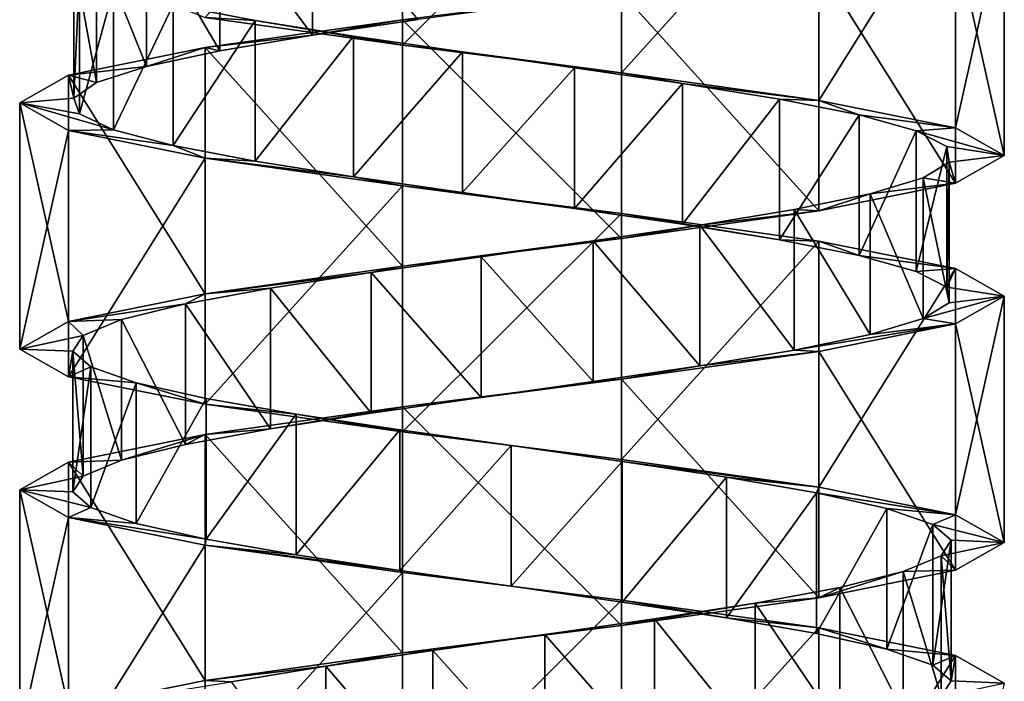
# Model space of a CAD drawing. Header units: millimetres. Extents: x -125 to 171, y -35 to 1363.
# Tile 186 of 256: x 41 to 55, y 385 to 395. Entities that reach past the tile are written whole.
import ezdxf

# ---------------------------------------------------------------- set-up
doc = ezdxf.new("R2010")
doc.units = ezdxf.units.MM
doc.header["$LTSCALE"] = 65.185185
for name, color, linetype in [('1769', 7, 'CONTINUOUS'), ('1770', 7, 'CONTINUOUS'), ('1771', 7, 'CONTINUOUS'), ('2060', 7, 'CONTINUOUS'), ('2061', 7, 'CONTINUOUS'), ('2134', 7, 'CONTINUOUS'), ('2135', 7, 'CONTINUOUS'), ('2136', 7, 'CONTINUOUS')]:
    doc.layers.add(name, color=color, linetype=linetype)

msp = doc.modelspace()

# ---------------------------------------------------------------- linework, layer by layer
at = {"layer": '1769', "linetype": 'CONTINUOUS'}
for points in [[(43.907, 396.239, 4.671), (45.224, 394.463, 5.569), (45.224, 396.463, 5.569), (43.907, 396.239, 4.671)], [(45.224, 394.463, 5.569), (46.725, 394.687, 6.106), (45.224, 396.463, 5.569), (45.224, 394.463, 5.569)], [(42.861, 396.015, 3.468), (43.907, 394.239, 4.671), (43.907, 396.239, 4.671), (42.861, 396.015, 3.468)], [(43.907, 394.239, 4.671), (45.224, 394.463, 5.569), (43.907, 396.239, 4.671), (43.907, 394.239, 4.671)], [(42.152, 395.791, 2.04), (42.861, 394.015, 3.468), (42.861, 396.015, 3.468), (42.152, 395.791, 2.04)], [(42.861, 394.015, 3.468), (43.907, 394.239, 4.671), (42.861, 396.015, 3.468), (42.861, 394.015, 3.468)], [(41.828, 395.567, 0.479), (42.152, 393.791, 2.04), (42.152, 395.791, 2.04), (41.828, 395.567, 0.479)], [(42.152, 393.791, 2.04), (42.861, 394.015, 3.468), (42.152, 395.791, 2.04), (42.152, 393.791, 2.04)], [(41.828, 393.567, 0.479), (42.152, 393.791, 2.04), (41.828, 395.567, 0.479), (41.828, 393.567, 0.479)], [(41.91, 395.343, -1.113), (41.828, 393.567, 0.479), (41.828, 395.567, 0.479), (41.91, 395.343, -1.113)], [(41.91, 393.343, -1.113), (41.828, 393.567, 0.479), (41.91, 395.343, -1.113), (41.91, 393.343, -1.113)], [(42.392, 395.119, -2.633), (41.91, 393.343, -1.113), (41.91, 395.343, -1.113), (42.392, 395.119, -2.633)], [(42.392, 393.119, -2.633), (41.91, 393.343, -1.113), (42.392, 395.119, -2.633), (42.392, 393.119, -2.633)], [(43.242, 394.896, -3.981), (42.392, 393.119, -2.633), (42.392, 395.119, -2.633), (43.242, 394.896, -3.981)], [(43.242, 392.896, -3.981), (42.392, 393.119, -2.633), (43.242, 394.896, -3.981), (43.242, 392.896, -3.981)], [(44.406, 394.672, -5.07), (43.242, 392.896, -3.981), (43.242, 394.896, -3.981), (44.406, 394.672, -5.07)], [(44.406, 392.672, -5.07), (43.242, 392.896, -3.981), (44.406, 394.672, -5.07), (44.406, 392.672, -5.07)], [(45.807, 394.448, -5.83), (44.406, 392.672, -5.07), (44.406, 394.672, -5.07), (45.807, 394.448, -5.83)], [(45.807, 392.448, -5.83), (44.406, 392.672, -5.07), (45.807, 394.448, -5.83), (45.807, 392.448, -5.83)], [(47.356, 394.224, -6.21), (45.807, 392.448, -5.83), (45.807, 394.448, -5.83), (47.356, 394.224, -6.21)], [(47.356, 392.224, -6.21), (45.807, 392.448, -5.83), (47.356, 394.224, -6.21), (47.356, 392.224, -6.21)], [(48.949, 394, -6.186), (47.356, 392.224, -6.21), (47.356, 394.224, -6.21), (48.949, 394, -6.186)], [(48.949, 392, -6.186), (47.356, 392.224, -6.21), (48.949, 394, -6.186), (48.949, 392, -6.186)], [(50.486, 393.776, -5.76), (48.949, 392, -6.186), (48.949, 394, -6.186), (50.486, 393.776, -5.76)], [(50.486, 391.776, -5.76), (48.949, 392, -6.186), (50.486, 393.776, -5.76), (50.486, 391.776, -5.76)], [(51.864, 393.552, -4.959), (50.486, 391.776, -5.76), (50.486, 393.776, -5.76), (51.864, 393.552, -4.959)], [(51.864, 391.552, -4.959), (50.486, 391.776, -5.76), (51.864, 393.552, -4.959), (51.864, 391.552, -4.959)], [(52.995, 393.328, -3.836), (51.864, 391.552, -4.959), (51.864, 393.552, -4.959), (52.995, 393.328, -3.836)], [(52.995, 391.328, -3.836), (51.864, 391.552, -4.959), (52.995, 393.328, -3.836), (52.995, 391.328, -3.836)], [(53.805, 393.104, -2.462), (52.995, 391.328, -3.836), (52.995, 393.328, -3.836), (53.805, 393.104, -2.462)], [(53.805, 391.104, -2.462), (52.995, 391.328, -3.836), (53.805, 393.104, -2.462), (53.805, 391.104, -2.462)], [(54.241, 392.881, -0.929), (53.805, 391.104, -2.462), (53.805, 393.104, -2.462), (54.241, 392.881, -0.929)], [(54.241, 390.881, -0.929), (53.805, 391.104, -2.462), (54.241, 392.881, -0.929), (54.241, 390.881, -0.929)], [(54.275, 392.657, 0.665), (54.241, 390.881, -0.929), (54.241, 392.881, -0.929), (54.275, 392.657, 0.665)], [(53.904, 392.433, 2.215), (54.275, 390.657, 0.665), (54.275, 392.657, 0.665), (53.904, 392.433, 2.215)], [(54.275, 390.657, 0.665), (54.241, 390.881, -0.929), (54.275, 392.657, 0.665), (54.275, 390.657, 0.665)], [(53.154, 392.209, 3.622), (53.904, 390.433, 2.215), (53.904, 392.433, 2.215), (53.154, 392.209, 3.622)], [(53.904, 390.433, 2.215), (54.275, 390.657, 0.665), (53.904, 392.433, 2.215), (53.904, 390.433, 2.215)], [(52.072, 391.985, 4.793), (53.154, 390.209, 3.622), (53.154, 392.209, 3.622), (52.072, 391.985, 4.793)], [(53.154, 390.209, 3.622), (53.904, 390.433, 2.215), (53.154, 392.209, 3.622), (53.154, 390.209, 3.622)], [(50.729, 391.761, 5.652), (52.072, 389.985, 4.793), (52.072, 391.985, 4.793), (50.729, 391.761, 5.652)], [(52.072, 389.985, 4.793), (53.154, 390.209, 3.622), (52.072, 391.985, 4.793), (52.072, 389.985, 4.793)], [(49.212, 391.537, 6.143), (50.729, 389.761, 5.652), (50.729, 391.761, 5.652), (49.212, 391.537, 6.143)], [(50.729, 389.761, 5.652), (52.072, 389.985, 4.793), (50.729, 391.761, 5.652), (50.729, 389.761, 5.652)], [(47.621, 391.313, 6.235), (49.212, 389.537, 6.143), (49.212, 391.537, 6.143), (47.621, 391.313, 6.235)], [(49.212, 389.537, 6.143), (50.729, 389.761, 5.652), (49.212, 391.537, 6.143), (49.212, 389.537, 6.143)], [(46.058, 391.09, 5.921), (47.621, 389.313, 6.235), (47.621, 391.313, 6.235), (46.058, 391.09, 5.921)], [(47.621, 389.313, 6.235), (49.212, 389.537, 6.143), (47.621, 391.313, 6.235), (47.621, 389.313, 6.235)], [(44.625, 390.866, 5.222), (46.058, 389.09, 5.921), (46.058, 391.09, 5.921), (44.625, 390.866, 5.222)], [(46.058, 389.09, 5.921), (47.621, 389.313, 6.235), (46.058, 391.09, 5.921), (46.058, 389.09, 5.921)], [(43.416, 390.642, 4.183), (44.625, 388.866, 5.222), (44.625, 390.866, 5.222), (43.416, 390.642, 4.183)], [(44.625, 388.866, 5.222), (46.058, 389.09, 5.921), (44.625, 390.866, 5.222), (44.625, 388.866, 5.222)], [(42.509, 390.418, 2.872), (43.416, 388.642, 4.183), (43.416, 390.642, 4.183), (42.509, 390.418, 2.872)], [(43.416, 388.642, 4.183), (44.625, 388.866, 5.222), (43.416, 390.642, 4.183), (43.416, 388.642, 4.183)], [(41.963, 390.194, 1.374), (42.509, 388.418, 2.872), (42.509, 390.418, 2.872), (41.963, 390.194, 1.374)], [(42.509, 388.418, 2.872), (43.416, 388.642, 4.183), (42.509, 390.418, 2.872), (42.509, 388.418, 2.872)], [(41.814, 389.97, -0.213), (41.963, 388.194, 1.374), (41.963, 390.194, 1.374), (41.814, 389.97, -0.213)], [(41.963, 388.194, 1.374), (42.509, 388.418, 2.872), (41.963, 390.194, 1.374), (41.963, 388.194, 1.374)], [(41.814, 387.97, -0.213), (41.963, 388.194, 1.374), (41.814, 389.97, -0.213), (41.814, 387.97, -0.213)], [(42.071, 389.746, -1.786), (41.814, 387.97, -0.213), (41.814, 389.97, -0.213), (42.071, 389.746, -1.786)], [(42.071, 387.746, -1.786), (41.814, 387.97, -0.213), (42.071, 389.746, -1.786), (42.071, 387.746, -1.786)], [(42.717, 389.522, -3.243), (42.071, 387.746, -1.786), (42.071, 389.746, -1.786), (42.717, 389.522, -3.243)], [(42.717, 387.522, -3.243), (42.071, 387.746, -1.786), (42.717, 389.522, -3.243), (42.717, 387.522, -3.243)], [(43.712, 389.299, -4.489), (42.717, 387.522, -3.243), (42.717, 389.522, -3.243), (43.712, 389.299, -4.489)], [(43.712, 387.299, -4.489), (42.717, 387.522, -3.243), (43.712, 389.299, -4.489), (43.712, 387.299, -4.489)], [(44.989, 389.075, -5.443), (43.712, 387.299, -4.489), (43.712, 389.299, -4.489), (44.989, 389.075, -5.443)], [(44.989, 387.075, -5.443), (43.712, 387.299, -4.489), (44.989, 389.075, -5.443), (44.989, 387.075, -5.443)], [(46.466, 388.851, -6.043), (44.989, 387.075, -5.443), (44.989, 389.075, -5.443), (46.466, 388.851, -6.043)], [(46.466, 386.851, -6.043), (44.989, 387.075, -5.443), (46.466, 388.851, -6.043), (46.466, 386.851, -6.043)], [(48.047, 388.627, -6.25), (46.466, 386.851, -6.043), (46.466, 388.851, -6.043), (48.047, 388.627, -6.25)], [(48.047, 386.627, -6.25), (46.466, 386.851, -6.043), (48.047, 388.627, -6.25), (48.047, 386.627, -6.25)], [(49.628, 388.403, -6.05), (48.047, 386.627, -6.25), (48.047, 388.627, -6.25), (49.628, 388.403, -6.05)], [(49.628, 386.403, -6.05), (48.047, 386.627, -6.25), (49.628, 388.403, -6.05), (49.628, 386.403, -6.05)], [(51.108, 388.179, -5.457), (49.628, 386.403, -6.05), (49.628, 388.403, -6.05), (51.108, 388.179, -5.457)], [(51.108, 386.179, -5.457), (49.628, 386.403, -6.05), (51.108, 388.179, -5.457), (51.108, 386.179, -5.457)], [(52.389, 387.955, -4.508), (51.108, 386.179, -5.457), (51.108, 388.179, -5.457), (52.389, 387.955, -4.508)], [(52.389, 385.955, -4.508), (51.108, 386.179, -5.457), (52.389, 387.955, -4.508), (52.389, 385.955, -4.508)], [(53.389, 387.731, -3.266), (52.389, 385.955, -4.508), (52.389, 387.955, -4.508), (53.389, 387.731, -3.266)], [(53.389, 385.731, -3.266), (52.389, 385.955, -4.508), (53.389, 387.731, -3.266), (53.389, 385.731, -3.266)], [(54.042, 387.507, -1.812), (53.389, 385.731, -3.266), (53.389, 387.731, -3.266), (54.042, 387.507, -1.812)], [(54.042, 385.507, -1.812), (53.389, 385.731, -3.266), (54.042, 387.507, -1.812), (54.042, 385.507, -1.812)], [(54.305, 387.284, -0.24), (54.042, 385.507, -1.812), (54.042, 387.507, -1.812), (54.305, 387.284, -0.24)], [(54.305, 385.284, -0.24), (54.042, 385.507, -1.812), (54.305, 387.284, -0.24), (54.305, 385.284, -0.24)], [(54.163, 387.06, 1.348), (54.305, 385.284, -0.24), (54.305, 387.284, -0.24), (54.163, 387.06, 1.348)], [(53.623, 386.836, 2.848), (54.163, 385.06, 1.348), (54.163, 387.06, 1.348), (53.623, 386.836, 2.848)], [(54.163, 385.06, 1.348), (54.305, 385.284, -0.24), (54.163, 387.06, 1.348), (54.163, 385.06, 1.348)], [(52.722, 386.612, 4.163), (53.623, 384.836, 2.848), (53.623, 386.836, 2.848), (52.722, 386.612, 4.163)], [(53.623, 384.836, 2.848), (54.163, 385.06, 1.348), (53.623, 386.836, 2.848), (53.623, 384.836, 2.848)], [(51.517, 386.388, 5.207), (52.722, 384.612, 4.163), (52.722, 386.612, 4.163), (51.517, 386.388, 5.207)], [(52.722, 384.612, 4.163), (53.623, 384.836, 2.848), (52.722, 386.612, 4.163), (52.722, 384.612, 4.163)], [(50.087, 386.164, 5.912), (51.517, 384.388, 5.207), (51.517, 386.388, 5.207), (50.087, 386.164, 5.912)], [(51.517, 384.388, 5.207), (52.722, 384.612, 4.163), (51.517, 386.388, 5.207), (51.517, 384.388, 5.207)], [(48.526, 385.94, 6.233), (50.087, 384.164, 5.912), (50.087, 386.164, 5.912), (48.526, 385.94, 6.233)], [(50.087, 384.164, 5.912), (51.517, 384.388, 5.207), (50.087, 386.164, 5.912), (50.087, 384.164, 5.912)], [(46.934, 385.716, 6.148), (48.526, 383.94, 6.233), (48.526, 385.94, 6.233), (46.934, 385.716, 6.148)], [(48.526, 383.94, 6.233), (50.087, 384.164, 5.912), (48.526, 385.94, 6.233), (48.526, 383.94, 6.233)], [(45.415, 385.493, 5.663), (46.934, 383.716, 6.148), (46.934, 385.716, 6.148), (45.415, 385.493, 5.663)], [(46.934, 383.716, 6.148), (48.526, 383.94, 6.233), (46.934, 385.716, 6.148), (46.934, 383.716, 6.148)], [(44.069, 385.269, 4.81), (45.415, 383.493, 5.663), (45.415, 385.493, 5.663), (44.069, 385.269, 4.81)], [(45.415, 383.493, 5.663), (46.934, 383.716, 6.148), (45.415, 385.493, 5.663), (45.415, 383.493, 5.663)]]:
    msp.add_3dface(points, dxfattribs=at)
at = {"layer": '1770', "linetype": 'CONTINUOUS'}
for points in [[(49.618, 395.071, 6.824), (46.725, 394.687, 6.106), (46.502, 394.679, 6.825), (49.618, 395.071, 6.824)], [(46.502, 394.679, 6.825), (45.224, 394.463, 5.569), (43.696, 394.286, 5.473), (46.502, 394.679, 6.825)], [(46.725, 394.687, 6.106), (45.224, 394.463, 5.569), (46.502, 394.679, 6.825), (46.725, 394.687, 6.106)], [(45.224, 394.463, 5.569), (43.907, 394.239, 4.671), (43.696, 394.286, 5.473), (45.224, 394.463, 5.569)], [(43.696, 394.286, 5.473), (42.861, 394.015, 3.468), (41.753, 393.893, 3.037), (43.696, 394.286, 5.473)], [(43.907, 394.239, 4.671), (42.861, 394.015, 3.468), (43.696, 394.286, 5.473), (43.907, 394.239, 4.671)], [(42.861, 394.015, 3.468), (42.152, 393.791, 2.04), (41.753, 393.893, 3.037), (42.861, 394.015, 3.468)], [(41.753, 393.893, 3.037), (41.828, 393.567, 0.479), (41.06, 393.5, 0), (41.753, 393.893, 3.037)], [(42.152, 393.791, 2.04), (41.828, 393.567, 0.479), (41.753, 393.893, 3.037), (42.152, 393.791, 2.04)], [(41.828, 393.567, 0.479), (41.91, 393.343, -1.113), (41.06, 393.5, 0), (41.828, 393.567, 0.479)], [(41.91, 393.343, -1.113), (42.392, 393.119, -2.633), (41.06, 393.5, 0), (41.91, 393.343, -1.113)], [(41.06, 393.5, 0), (42.392, 393.119, -2.633), (41.753, 393.107, -3.037), (41.06, 393.5, 0)], [(42.392, 393.119, -2.633), (43.242, 392.896, -3.981), (41.753, 393.107, -3.037), (42.392, 393.119, -2.633)], [(41.753, 393.107, -3.037), (43.242, 392.896, -3.981), (43.696, 392.714, -5.473), (41.753, 393.107, -3.037)], [(43.242, 392.896, -3.981), (44.406, 392.672, -5.07), (43.696, 392.714, -5.473), (43.242, 392.896, -3.981)], [(44.406, 392.672, -5.07), (45.807, 392.448, -5.83), (43.696, 392.714, -5.473), (44.406, 392.672, -5.07)], [(43.696, 392.714, -5.473), (45.807, 392.448, -5.83), (46.502, 392.321, -6.825), (43.696, 392.714, -5.473)], [(45.807, 392.448, -5.83), (47.356, 392.224, -6.21), (46.502, 392.321, -6.825), (45.807, 392.448, -5.83)], [(47.356, 392.224, -6.21), (48.949, 392, -6.186), (46.502, 392.321, -6.825), (47.356, 392.224, -6.21)], [(46.502, 392.321, -6.825), (48.949, 392, -6.186), (49.618, 391.929, -6.824), (46.502, 392.321, -6.825)], [(48.949, 392, -6.186), (50.486, 391.776, -5.76), (49.618, 391.929, -6.824), (48.949, 392, -6.186)], [(50.486, 391.776, -5.76), (51.864, 391.552, -4.959), (49.618, 391.929, -6.824), (50.486, 391.776, -5.76)], [(49.618, 391.929, -6.824), (51.864, 391.552, -4.959), (52.424, 391.536, -5.473), (49.618, 391.929, -6.824)], [(51.864, 391.552, -4.959), (52.995, 391.328, -3.836), (52.424, 391.536, -5.473), (51.864, 391.552, -4.959)], [(52.424, 391.536, -5.473), (52.995, 391.328, -3.836), (54.367, 391.143, -3.037), (52.424, 391.536, -5.473)], [(52.995, 391.328, -3.836), (53.805, 391.104, -2.462), (54.367, 391.143, -3.037), (52.995, 391.328, -3.836)], [(53.805, 391.104, -2.462), (54.241, 390.881, -0.929), (54.367, 391.143, -3.037), (53.805, 391.104, -2.462)], [(54.241, 390.881, -0.929), (55.06, 390.75, 0), (54.367, 391.143, -3.037), (54.241, 390.881, -0.929)], [(54.241, 390.881, -0.929), (54.275, 390.657, 0.665), (55.06, 390.75, 0), (54.241, 390.881, -0.929)], [(54.275, 390.657, 0.665), (53.904, 390.433, 2.215), (55.06, 390.75, 0), (54.275, 390.657, 0.665)], [(55.06, 390.75, 0), (53.904, 390.433, 2.215), (54.367, 390.357, 3.037), (55.06, 390.75, 0)], [(53.154, 390.209, 3.622), (52.072, 389.985, 4.793), (54.367, 390.357, 3.037), (53.154, 390.209, 3.622)], [(54.367, 390.357, 3.037), (52.072, 389.985, 4.793), (52.424, 389.964, 5.473), (54.367, 390.357, 3.037)], [(53.904, 390.433, 2.215), (53.154, 390.209, 3.622), (54.367, 390.357, 3.037), (53.904, 390.433, 2.215)], [(52.424, 389.964, 5.473), (50.729, 389.761, 5.652), (49.618, 389.571, 6.825), (52.424, 389.964, 5.473)], [(52.072, 389.985, 4.793), (50.729, 389.761, 5.652), (52.424, 389.964, 5.473), (52.072, 389.985, 4.793)], [(50.729, 389.761, 5.652), (49.212, 389.537, 6.143), (49.618, 389.571, 6.825), (50.729, 389.761, 5.652)], [(49.618, 389.571, 6.825), (47.621, 389.313, 6.235), (46.502, 389.179, 6.824), (49.618, 389.571, 6.825)], [(49.212, 389.537, 6.143), (47.621, 389.313, 6.235), (49.618, 389.571, 6.825), (49.212, 389.537, 6.143)], [(47.621, 389.313, 6.235), (46.058, 389.09, 5.921), (46.502, 389.179, 6.824), (47.621, 389.313, 6.235)], [(46.502, 389.179, 6.824), (44.625, 388.866, 5.222), (43.696, 388.786, 5.473), (46.502, 389.179, 6.824)], [(46.058, 389.09, 5.921), (44.625, 388.866, 5.222), (46.502, 389.179, 6.824), (46.058, 389.09, 5.921)], [(43.696, 388.786, 5.473), (42.509, 388.418, 2.872), (41.753, 388.393, 3.037), (43.696, 388.786, 5.473)], [(43.416, 388.642, 4.183), (42.509, 388.418, 2.872), (43.696, 388.786, 5.473), (43.416, 388.642, 4.183)], [(44.625, 388.866, 5.222), (43.416, 388.642, 4.183), (43.696, 388.786, 5.473), (44.625, 388.866, 5.222)], [(41.753, 388.393, 3.037), (41.963, 388.194, 1.374), (41.06, 388, 0), (41.753, 388.393, 3.037)], [(42.509, 388.418, 2.872), (41.963, 388.194, 1.374), (41.753, 388.393, 3.037), (42.509, 388.418, 2.872)], [(41.963, 388.194, 1.374), (41.814, 387.97, -0.213), (41.06, 388, 0), (41.963, 388.194, 1.374)], [(41.814, 387.97, -0.213), (42.071, 387.746, -1.786), (41.06, 388, 0), (41.814, 387.97, -0.213)], [(41.06, 388, 0), (42.071, 387.746, -1.786), (41.753, 387.607, -3.037), (41.06, 388, 0)], [(42.071, 387.746, -1.786), (42.717, 387.522, -3.243), (41.753, 387.607, -3.037), (42.071, 387.746, -1.786)], [(42.717, 387.522, -3.243), (43.712, 387.299, -4.489), (41.753, 387.607, -3.037), (42.717, 387.522, -3.243)], [(41.753, 387.607, -3.037), (43.712, 387.299, -4.489), (43.696, 387.214, -5.473), (41.753, 387.607, -3.037)], [(43.712, 387.299, -4.489), (44.989, 387.075, -5.443), (43.696, 387.214, -5.473), (43.712, 387.299, -4.489)], [(44.989, 387.075, -5.443), (46.466, 386.851, -6.043), (43.696, 387.214, -5.473), (44.989, 387.075, -5.443)], [(43.696, 387.214, -5.473), (46.466, 386.851, -6.043), (46.502, 386.821, -6.824), (43.696, 387.214, -5.473)], [(46.466, 386.851, -6.043), (48.047, 386.627, -6.25), (46.502, 386.821, -6.824), (46.466, 386.851, -6.043)], [(46.502, 386.821, -6.824), (48.047, 386.627, -6.25), (49.618, 386.429, -6.824), (46.502, 386.821, -6.824)], [(48.047, 386.627, -6.25), (49.628, 386.403, -6.05), (49.618, 386.429, -6.824), (48.047, 386.627, -6.25)], [(49.628, 386.403, -6.05), (51.108, 386.179, -5.457), (49.618, 386.429, -6.824), (49.628, 386.403, -6.05)], [(49.618, 386.429, -6.824), (51.108, 386.179, -5.457), (52.424, 386.036, -5.473), (49.618, 386.429, -6.824)], [(51.108, 386.179, -5.457), (52.389, 385.955, -4.508), (52.424, 386.036, -5.473), (51.108, 386.179, -5.457)], [(52.389, 385.955, -4.508), (53.389, 385.731, -3.266), (52.424, 386.036, -5.473), (52.389, 385.955, -4.508)], [(52.424, 386.036, -5.473), (53.389, 385.731, -3.266), (54.367, 385.643, -3.037), (52.424, 386.036, -5.473)], [(53.389, 385.731, -3.266), (54.042, 385.507, -1.812), (54.367, 385.643, -3.037), (53.389, 385.731, -3.266)], [(54.042, 385.507, -1.812), (54.305, 385.284, -0.24), (54.367, 385.643, -3.037), (54.042, 385.507, -1.812)], [(54.367, 385.643, -3.037), (54.305, 385.284, -0.24), (55.06, 385.25, 0), (54.367, 385.643, -3.037)], [(54.305, 385.284, -0.24), (54.163, 385.06, 1.348), (55.06, 385.25, 0), (54.305, 385.284, -0.24)]]:
    msp.add_3dface(points, dxfattribs=at)
at = {"layer": '1771', "linetype": 'CONTINUOUS'}
for points in [[(44.406, 394.672, -5.07), (43.242, 394.896, -3.981), (43.696, 394.714, -5.473), (44.406, 394.672, -5.07)], [(46.502, 394.321, -6.825), (44.406, 394.672, -5.07), (43.696, 394.714, -5.473), (46.502, 394.321, -6.825)], [(45.807, 394.448, -5.83), (44.406, 394.672, -5.07), (46.502, 394.321, -6.825), (45.807, 394.448, -5.83)], [(47.356, 394.224, -6.21), (45.807, 394.448, -5.83), (46.502, 394.321, -6.825), (47.356, 394.224, -6.21)], [(49.618, 393.929, -6.824), (47.356, 394.224, -6.21), (46.502, 394.321, -6.825), (49.618, 393.929, -6.824)], [(48.949, 394, -6.186), (47.356, 394.224, -6.21), (49.618, 393.929, -6.824), (48.949, 394, -6.186)], [(50.486, 393.776, -5.76), (48.949, 394, -6.186), (49.618, 393.929, -6.824), (50.486, 393.776, -5.76)], [(52.424, 393.536, -5.473), (50.486, 393.776, -5.76), (49.618, 393.929, -6.824), (52.424, 393.536, -5.473)], [(51.864, 393.552, -4.959), (50.486, 393.776, -5.76), (52.424, 393.536, -5.473), (51.864, 393.552, -4.959)], [(52.995, 393.328, -3.836), (51.864, 393.552, -4.959), (52.424, 393.536, -5.473), (52.995, 393.328, -3.836)], [(54.367, 393.143, -3.037), (52.995, 393.328, -3.836), (52.424, 393.536, -5.473), (54.367, 393.143, -3.037)], [(53.805, 393.104, -2.462), (52.995, 393.328, -3.836), (54.367, 393.143, -3.037), (53.805, 393.104, -2.462)], [(55.06, 392.75, 0), (53.805, 393.104, -2.462), (54.367, 393.143, -3.037), (55.06, 392.75, 0)], [(54.241, 392.881, -0.929), (53.805, 393.104, -2.462), (55.06, 392.75, 0), (54.241, 392.881, -0.929)], [(54.275, 392.657, 0.665), (54.241, 392.881, -0.929), (55.06, 392.75, 0), (54.275, 392.657, 0.665)], [(54.367, 392.357, 3.037), (54.275, 392.657, 0.665), (55.06, 392.75, 0), (54.367, 392.357, 3.037)], [(53.904, 392.433, 2.215), (54.275, 392.657, 0.665), (54.367, 392.357, 3.037), (53.904, 392.433, 2.215)], [(53.154, 392.209, 3.622), (53.904, 392.433, 2.215), (54.367, 392.357, 3.037), (53.154, 392.209, 3.622)], [(52.424, 391.964, 5.473), (53.154, 392.209, 3.622), (54.367, 392.357, 3.037), (52.424, 391.964, 5.473)], [(52.072, 391.985, 4.793), (53.154, 392.209, 3.622), (52.424, 391.964, 5.473), (52.072, 391.985, 4.793)], [(49.618, 391.571, 6.825), (50.729, 391.761, 5.652), (52.424, 391.964, 5.473), (49.618, 391.571, 6.825)], [(50.729, 391.761, 5.652), (52.072, 391.985, 4.793), (52.424, 391.964, 5.473), (50.729, 391.761, 5.652)], [(49.212, 391.537, 6.143), (50.729, 391.761, 5.652), (49.618, 391.571, 6.825), (49.212, 391.537, 6.143)], [(46.502, 391.179, 6.824), (49.212, 391.537, 6.143), (49.618, 391.571, 6.825), (46.502, 391.179, 6.824)], [(47.621, 391.313, 6.235), (49.212, 391.537, 6.143), (46.502, 391.179, 6.824), (47.621, 391.313, 6.235)], [(46.058, 391.09, 5.921), (47.621, 391.313, 6.235), (46.502, 391.179, 6.824), (46.058, 391.09, 5.921)], [(43.696, 390.786, 5.473), (46.058, 391.09, 5.921), (46.502, 391.179, 6.824), (43.696, 390.786, 5.473)], [(44.625, 390.866, 5.222), (46.058, 391.09, 5.921), (43.696, 390.786, 5.473), (44.625, 390.866, 5.222)], [(41.753, 390.393, 3.037), (43.416, 390.642, 4.183), (43.696, 390.786, 5.473), (41.753, 390.393, 3.037)], [(43.416, 390.642, 4.183), (44.625, 390.866, 5.222), (43.696, 390.786, 5.473), (43.416, 390.642, 4.183)], [(42.509, 390.418, 2.872), (43.416, 390.642, 4.183), (41.753, 390.393, 3.037), (42.509, 390.418, 2.872)], [(41.06, 390, 0), (41.963, 390.194, 1.374), (41.753, 390.393, 3.037), (41.06, 390, 0)], [(41.963, 390.194, 1.374), (42.509, 390.418, 2.872), (41.753, 390.393, 3.037), (41.963, 390.194, 1.374)], [(41.814, 389.97, -0.213), (41.963, 390.194, 1.374), (41.06, 390, 0), (41.814, 389.97, -0.213)], [(41.753, 389.607, -3.037), (41.814, 389.97, -0.213), (41.06, 390, 0), (41.753, 389.607, -3.037)], [(42.071, 389.746, -1.786), (41.814, 389.97, -0.213), (41.753, 389.607, -3.037), (42.071, 389.746, -1.786)], [(42.717, 389.522, -3.243), (42.071, 389.746, -1.786), (41.753, 389.607, -3.037), (42.717, 389.522, -3.243)], [(43.696, 389.214, -5.473), (42.717, 389.522, -3.243), (41.753, 389.607, -3.037), (43.696, 389.214, -5.473)], [(43.712, 389.299, -4.489), (42.717, 389.522, -3.243), (43.696, 389.214, -5.473), (43.712, 389.299, -4.489)], [(44.989, 389.075, -5.443), (43.712, 389.299, -4.489), (43.696, 389.214, -5.473), (44.989, 389.075, -5.443)], [(46.502, 388.821, -6.824), (44.989, 389.075, -5.443), (43.696, 389.214, -5.473), (46.502, 388.821, -6.824)], [(46.466, 388.851, -6.043), (44.989, 389.075, -5.443), (46.502, 388.821, -6.824), (46.466, 388.851, -6.043)], [(48.047, 388.627, -6.25), (46.466, 388.851, -6.043), (46.502, 388.821, -6.824), (48.047, 388.627, -6.25)], [(49.618, 388.429, -6.824), (48.047, 388.627, -6.25), (46.502, 388.821, -6.824), (49.618, 388.429, -6.824)], [(49.628, 388.403, -6.05), (48.047, 388.627, -6.25), (49.618, 388.429, -6.824), (49.628, 388.403, -6.05)], [(52.424, 388.036, -5.473), (49.628, 388.403, -6.05), (49.618, 388.429, -6.824), (52.424, 388.036, -5.473)], [(51.108, 388.179, -5.457), (49.628, 388.403, -6.05), (52.424, 388.036, -5.473), (51.108, 388.179, -5.457)], [(52.389, 387.955, -4.508), (51.108, 388.179, -5.457), (52.424, 388.036, -5.473), (52.389, 387.955, -4.508)], [(54.367, 387.643, -3.037), (52.389, 387.955, -4.508), (52.424, 388.036, -5.473), (54.367, 387.643, -3.037)], [(53.389, 387.731, -3.266), (52.389, 387.955, -4.508), (54.367, 387.643, -3.037), (53.389, 387.731, -3.266)], [(54.042, 387.507, -1.812), (53.389, 387.731, -3.266), (54.367, 387.643, -3.037), (54.042, 387.507, -1.812)], [(55.06, 387.25, 0), (54.042, 387.507, -1.812), (54.367, 387.643, -3.037), (55.06, 387.25, 0)], [(54.305, 387.284, -0.24), (54.042, 387.507, -1.812), (55.06, 387.25, 0), (54.305, 387.284, -0.24)], [(54.163, 387.06, 1.348), (54.305, 387.284, -0.24), (55.06, 387.25, 0), (54.163, 387.06, 1.348)], [(54.367, 386.857, 3.037), (54.163, 387.06, 1.348), (55.06, 387.25, 0), (54.367, 386.857, 3.037)], [(53.623, 386.836, 2.848), (54.163, 387.06, 1.348), (54.367, 386.857, 3.037), (53.623, 386.836, 2.848)], [(52.424, 386.464, 5.473), (53.623, 386.836, 2.848), (54.367, 386.857, 3.037), (52.424, 386.464, 5.473)], [(52.722, 386.612, 4.163), (53.623, 386.836, 2.848), (52.424, 386.464, 5.473), (52.722, 386.612, 4.163)], [(51.517, 386.388, 5.207), (52.722, 386.612, 4.163), (52.424, 386.464, 5.473), (51.517, 386.388, 5.207)], [(49.618, 386.071, 6.824), (51.517, 386.388, 5.207), (52.424, 386.464, 5.473), (49.618, 386.071, 6.824)], [(50.087, 386.164, 5.912), (51.517, 386.388, 5.207), (49.618, 386.071, 6.824), (50.087, 386.164, 5.912)], [(48.526, 385.94, 6.233), (50.087, 386.164, 5.912), (49.618, 386.071, 6.824), (48.526, 385.94, 6.233)], [(46.502, 385.679, 6.824), (48.526, 385.94, 6.233), (49.618, 386.071, 6.824), (46.502, 385.679, 6.824)], [(46.934, 385.716, 6.148), (48.526, 385.94, 6.233), (46.502, 385.679, 6.824), (46.934, 385.716, 6.148)], [(45.415, 385.493, 5.663), (46.934, 385.716, 6.148), (46.502, 385.679, 6.824), (45.415, 385.493, 5.663)], [(43.696, 385.286, 5.473), (45.415, 385.493, 5.663), (46.502, 385.679, 6.824), (43.696, 385.286, 5.473)], [(44.069, 385.269, 4.81), (45.415, 385.493, 5.663), (43.696, 385.286, 5.473), (44.069, 385.269, 4.81)], [(41.753, 384.893, 3.037), (44.069, 385.269, 4.81), (43.696, 385.286, 5.473), (41.753, 384.893, 3.037)]]:
    msp.add_3dface(points, dxfattribs=at)
at = {"layer": '2060', "linetype": 'CONTINUOUS'}
for points in [[(55.06, 396.25, 0), (54.367, 395.857, 3.037), (55.06, 392.75, 0), (55.06, 396.25, 0)], [(54.367, 395.857, 3.037), (52.424, 395.464, 5.473), (54.367, 392.357, 3.037), (54.367, 395.857, 3.037)], [(54.367, 395.857, 3.037), (54.367, 392.357, 3.037), (55.06, 392.75, 0), (54.367, 395.857, 3.037)], [(52.424, 395.464, 5.473), (49.618, 395.071, 6.824), (52.424, 391.964, 5.473), (52.424, 395.464, 5.473)], [(52.424, 395.464, 5.473), (52.424, 391.964, 5.473), (54.367, 392.357, 3.037), (52.424, 395.464, 5.473)], [(49.618, 395.071, 6.824), (46.502, 394.679, 6.825), (49.618, 391.571, 6.825), (49.618, 395.071, 6.824)], [(49.618, 395.071, 6.824), (49.618, 391.571, 6.825), (52.424, 391.964, 5.473), (49.618, 395.071, 6.824)], [(46.502, 394.679, 6.825), (43.696, 394.286, 5.473), (46.502, 391.179, 6.824), (46.502, 394.679, 6.825)], [(46.502, 394.679, 6.825), (46.502, 391.179, 6.824), (49.618, 391.571, 6.825), (46.502, 394.679, 6.825)], [(43.696, 394.286, 5.473), (41.753, 393.893, 3.037), (43.696, 390.786, 5.473), (43.696, 394.286, 5.473)], [(43.696, 394.286, 5.473), (43.696, 390.786, 5.473), (46.502, 391.179, 6.824), (43.696, 394.286, 5.473)], [(41.753, 393.893, 3.037), (41.06, 393.5, 0), (41.753, 390.393, 3.037), (41.753, 393.893, 3.037)], [(41.753, 393.893, 3.037), (41.753, 390.393, 3.037), (43.696, 390.786, 5.473), (41.753, 393.893, 3.037)], [(41.06, 393.5, 0), (41.06, 390, 0), (41.753, 390.393, 3.037), (41.06, 393.5, 0)]]:
    msp.add_3dface(points, dxfattribs=at)
at = {"layer": '2061', "linetype": 'CONTINUOUS'}
for points in [[(55.06, 390.75, 0), (54.367, 390.357, 3.037), (55.06, 387.25, 0), (55.06, 390.75, 0)], [(54.367, 390.357, 3.037), (52.424, 389.964, 5.473), (54.367, 386.857, 3.037), (54.367, 390.357, 3.037)], [(54.367, 390.357, 3.037), (54.367, 386.857, 3.037), (55.06, 387.25, 0), (54.367, 390.357, 3.037)], [(52.424, 389.964, 5.473), (49.618, 389.571, 6.825), (52.424, 386.464, 5.473), (52.424, 389.964, 5.473)], [(52.424, 389.964, 5.473), (52.424, 386.464, 5.473), (54.367, 386.857, 3.037), (52.424, 389.964, 5.473)], [(49.618, 389.571, 6.825), (46.502, 389.179, 6.824), (49.618, 386.071, 6.824), (49.618, 389.571, 6.825)], [(49.618, 389.571, 6.825), (49.618, 386.071, 6.824), (52.424, 386.464, 5.473), (49.618, 389.571, 6.825)], [(46.502, 389.179, 6.824), (43.696, 388.786, 5.473), (46.502, 385.679, 6.824), (46.502, 389.179, 6.824)], [(46.502, 389.179, 6.824), (46.502, 385.679, 6.824), (49.618, 386.071, 6.824), (46.502, 389.179, 6.824)], [(43.696, 388.786, 5.473), (41.753, 388.393, 3.037), (43.696, 385.286, 5.473), (43.696, 388.786, 5.473)], [(43.696, 388.786, 5.473), (43.696, 385.286, 5.473), (46.502, 385.679, 6.824), (43.696, 388.786, 5.473)], [(41.753, 388.393, 3.037), (41.06, 388, 0), (41.753, 384.893, 3.037), (41.753, 388.393, 3.037)], [(41.753, 388.393, 3.037), (41.753, 384.893, 3.037), (43.696, 385.286, 5.473), (41.753, 388.393, 3.037)], [(41.06, 388, 0), (41.06, 384.5, 0), (41.753, 384.893, 3.037), (41.06, 388, 0)]]:
    msp.add_3dface(points, dxfattribs=at)
at = {"layer": '2134', "linetype": 'CONTINUOUS'}
for points in [[(46.502, 397.821, -6.824), (46.502, 394.321, -6.825), (43.696, 394.714, -5.473), (46.502, 397.821, -6.824)], [(46.502, 397.821, -6.824), (49.618, 397.429, -6.825), (46.502, 394.321, -6.825), (46.502, 397.821, -6.824)], [(49.618, 397.429, -6.825), (49.618, 393.929, -6.824), (46.502, 394.321, -6.825), (49.618, 397.429, -6.825)], [(49.618, 397.429, -6.825), (52.424, 397.036, -5.473), (49.618, 393.929, -6.824), (49.618, 397.429, -6.825)], [(52.424, 397.036, -5.473), (52.424, 393.536, -5.473), (49.618, 393.929, -6.824), (52.424, 397.036, -5.473)], [(52.424, 397.036, -5.473), (54.367, 396.643, -3.037), (52.424, 393.536, -5.473), (52.424, 397.036, -5.473)], [(54.367, 396.643, -3.037), (54.367, 393.143, -3.037), (52.424, 393.536, -5.473), (54.367, 396.643, -3.037)], [(54.367, 396.643, -3.037), (55.06, 396.25, 0), (54.367, 393.143, -3.037), (54.367, 396.643, -3.037)], [(55.06, 396.25, 0), (55.06, 392.75, 0), (54.367, 393.143, -3.037), (55.06, 396.25, 0)]]:
    msp.add_3dface(points, dxfattribs=at)
at = {"layer": '2135', "linetype": 'CONTINUOUS'}
for points in [[(41.06, 393.5, 0), (41.753, 393.107, -3.037), (41.06, 390, 0), (41.06, 393.5, 0)], [(41.753, 393.107, -3.037), (41.753, 389.607, -3.037), (41.06, 390, 0), (41.753, 393.107, -3.037)], [(41.753, 393.107, -3.037), (43.696, 392.714, -5.473), (41.753, 389.607, -3.037), (41.753, 393.107, -3.037)], [(43.696, 392.714, -5.473), (43.696, 389.214, -5.473), (41.753, 389.607, -3.037), (43.696, 392.714, -5.473)], [(43.696, 392.714, -5.473), (46.502, 392.321, -6.825), (43.696, 389.214, -5.473), (43.696, 392.714, -5.473)], [(46.502, 392.321, -6.825), (46.502, 388.821, -6.824), (43.696, 389.214, -5.473), (46.502, 392.321, -6.825)], [(46.502, 392.321, -6.825), (49.618, 391.929, -6.824), (46.502, 388.821, -6.824), (46.502, 392.321, -6.825)], [(49.618, 391.929, -6.824), (49.618, 388.429, -6.824), (46.502, 388.821, -6.824), (49.618, 391.929, -6.824)], [(49.618, 391.929, -6.824), (52.424, 391.536, -5.473), (49.618, 388.429, -6.824), (49.618, 391.929, -6.824)], [(52.424, 391.536, -5.473), (52.424, 388.036, -5.473), (49.618, 388.429, -6.824), (52.424, 391.536, -5.473)], [(52.424, 391.536, -5.473), (54.367, 391.143, -3.037), (52.424, 388.036, -5.473), (52.424, 391.536, -5.473)], [(54.367, 391.143, -3.037), (54.367, 387.643, -3.037), (52.424, 388.036, -5.473), (54.367, 391.143, -3.037)], [(54.367, 391.143, -3.037), (55.06, 390.75, 0), (54.367, 387.643, -3.037), (54.367, 391.143, -3.037)], [(55.06, 390.75, 0), (55.06, 387.25, 0), (54.367, 387.643, -3.037), (55.06, 390.75, 0)]]:
    msp.add_3dface(points, dxfattribs=at)
at = {"layer": '2136', "linetype": 'CONTINUOUS'}
for points in [[(41.06, 388, 0), (41.753, 387.607, -3.037), (41.06, 384.5, 0), (41.06, 388, 0)], [(41.753, 387.607, -3.037), (41.753, 384.107, -3.037), (41.06, 384.5, 0), (41.753, 387.607, -3.037)], [(41.753, 387.607, -3.037), (43.696, 387.214, -5.473), (41.753, 384.107, -3.037), (41.753, 387.607, -3.037)], [(43.696, 387.214, -5.473), (43.696, 383.714, -5.473), (41.753, 384.107, -3.037), (43.696, 387.214, -5.473)], [(43.696, 387.214, -5.473), (46.502, 386.821, -6.824), (43.696, 383.714, -5.473), (43.696, 387.214, -5.473)], [(46.502, 386.821, -6.824), (46.502, 383.321, -6.825), (43.696, 383.714, -5.473), (46.502, 386.821, -6.824)], [(46.502, 386.821, -6.824), (49.618, 386.429, -6.824), (46.502, 383.321, -6.825), (46.502, 386.821, -6.824)], [(49.618, 386.429, -6.824), (49.618, 382.929, -6.824), (46.502, 383.321, -6.825), (49.618, 386.429, -6.824)], [(49.618, 386.429, -6.824), (52.424, 386.036, -5.473), (49.618, 382.929, -6.824), (49.618, 386.429, -6.824)], [(52.424, 386.036, -5.473), (52.424, 382.536, -5.473), (49.618, 382.929, -6.824), (52.424, 386.036, -5.473)], [(52.424, 386.036, -5.473), (54.367, 385.643, -3.037), (52.424, 382.536, -5.473), (52.424, 386.036, -5.473)], [(54.367, 385.643, -3.037), (54.367, 382.143, -3.037), (52.424, 382.536, -5.473), (54.367, 385.643, -3.037)], [(54.367, 385.643, -3.037), (55.06, 385.25, 0), (54.367, 382.143, -3.037), (54.367, 385.643, -3.037)]]:
    msp.add_3dface(points, dxfattribs=at)

doc.saveas('drawing.dxf')
